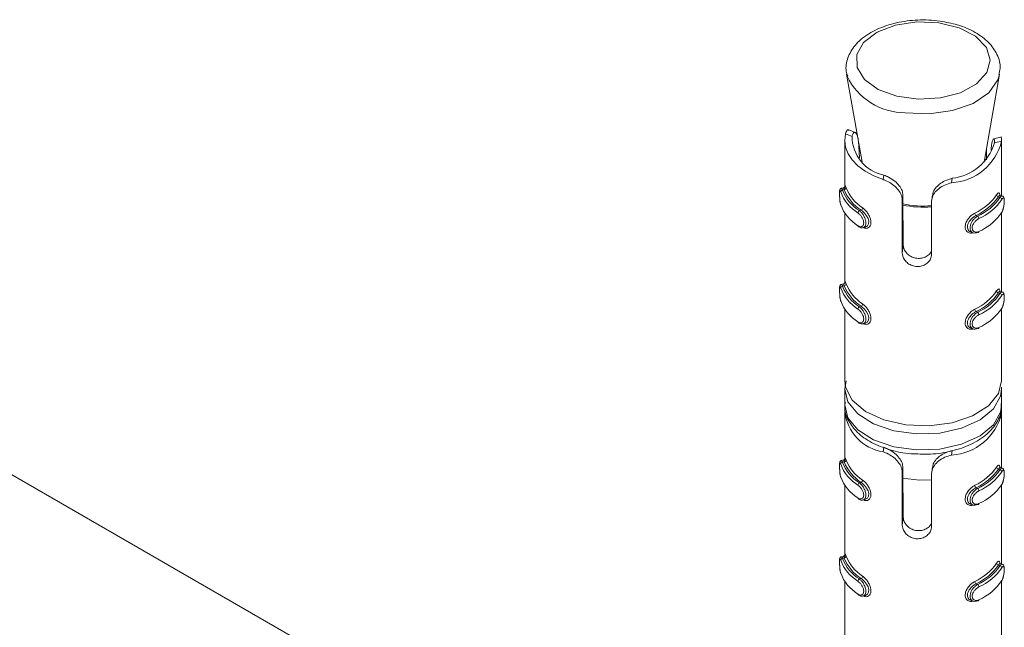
# Model space of a CAD drawing. Header units: millimetres. Extents: x -319 to 825, y -1612 to -168.
# Tile 11 of 41: x -28 to 22, y -1061 to -1030. Entities that reach past the tile are written whole.
import ezdxf

# ---------------------------------------------------------------- set-up
doc = ezdxf.new("R2010")
doc.units = ezdxf.units.MM

msp = doc.modelspace()

# ---------------------------------------------------------------- linework, layer by layer
at = {"color": 7, "linetype": 'Continuous', "lineweight": 15}
for p, q in [((13.942, -1077.348), (-64.462, -1032.086)), ((14.017, -1032.395), (14.806, -1036.878)), ((14.038, -1032.493), (14.017, -1032.395)), ((21.026, -1036.878), (21.814, -1032.395)), ((13.962, -1035.434), (14.292, -1035.566)), ((14.453, -1035.37), (14.131, -1035.242)), ((13.916, -1035.783), (13.916, -1038.147)), ((14.677, -1036.656), (14.616, -1035.81)), ((21.864, -1035.6), (21.514, -1035.696)), ((21.916, -1035.806), (21.552, -1035.905)), ((21.916, -1038.587), (21.916, -1035.787)), ((21.144, -1036.203), (21.144, -1036.757)), ((21.392, -1036.127), (21.38, -1036.282)), ((15.881, -1037.771), (15.914, -1037.54)), ((19.37, -1037.934), (19.402, -1037.703)), ((13.863, -1038.185), (13.745, -1038.217)), ((13.895, -1038.286), (13.81, -1038.309)), ((18.388, -1038.554), (18.353, -1038.802)), ((21.953, -1038.602), (21.843, -1038.559)), ((16.851, -1038.825), (16.886, -1038.574)), ((16.851, -1041.515), (16.851, -1038.825)), ((16.886, -1038.574), (16.906, -1041.125)), ((18.346, -1038.895), (18.346, -1041.585)), ((21.756, -1038.654), (21.833, -1038.684)), ((13.916, -1039.469), (13.916, -1043.046)), ((14.752, -1039.329), (14.667, -1039.352)), ((21.916, -1043.487), (21.916, -1039.456)), ((20.619, -1039.604), (20.696, -1039.634)), ((14.866, -1040.225), (14.985, -1040.192)), ((20.336, -1040.437), (20.446, -1040.481)), ((16.851, -1041.515), (16.906, -1041.125)), ((13.863, -1043.084), (13.745, -1043.116)), ((13.895, -1043.185), (13.81, -1043.208)), ((21.756, -1043.553), (21.833, -1043.583)), ((21.953, -1043.501), (21.843, -1043.458)), ((13.916, -1044.368), (13.916, -1048.031)), ((14.752, -1044.229), (14.667, -1044.252)), ((20.619, -1044.503), (20.696, -1044.534)), ((21.916, -1048.031), (21.916, -1044.355)), ((14.866, -1045.124), (14.985, -1045.091)), ((20.336, -1045.337), (20.446, -1045.38)), ((13.994, -1048.034), (13.93, -1048.452)), ((13.916, -1048.439), (13.916, -1049.256)), ((21.913, -1048.356), (21.916, -1048.439)), ((21.916, -1049.256), (21.916, -1048.439)), ((13.916, -1049.664), (13.916, -1052.028)), ((21.916, -1052.469), (21.916, -1049.668)), ((15.881, -1051.652), (15.914, -1051.421)), ((19.37, -1051.815), (19.402, -1051.584)), ((13.863, -1052.066), (13.745, -1052.098)), ((13.895, -1052.167), (13.81, -1052.19)), ((16.851, -1052.706), (16.886, -1052.455)), ((16.886, -1052.455), (16.906, -1055.006)), ((18.388, -1052.435), (18.353, -1052.683)), ((21.756, -1052.535), (21.833, -1052.565)), ((21.953, -1052.483), (21.843, -1052.44)), ((16.851, -1055.396), (16.851, -1052.706)), ((18.346, -1052.776), (18.346, -1055.466)), ((13.916, -1053.35), (13.916, -1056.927)), ((14.752, -1053.211), (14.667, -1053.234)), ((20.619, -1053.485), (20.696, -1053.515)), ((21.916, -1057.368), (21.916, -1053.337)), ((14.866, -1054.106), (14.985, -1054.073)), ((20.336, -1054.319), (20.446, -1054.362)), ((16.851, -1055.396), (16.906, -1055.006)), ((13.863, -1056.965), (13.745, -1056.998)), ((13.895, -1057.067), (13.81, -1057.09)), ((21.756, -1057.434), (21.833, -1057.465)), ((21.953, -1057.383), (21.843, -1057.339)), ((14.752, -1058.11), (14.667, -1058.133)), ((13.916, -1058.249), (13.916, -1061.912)), ((20.619, -1058.384), (20.696, -1058.415)), ((21.916, -1061.912), (21.916, -1058.237)), ((14.866, -1059.005), (14.985, -1058.973)), ((20.336, -1059.218), (20.446, -1059.261))]:
    msp.add_line(p, q, dxfattribs=at)
at = {"color": 7, "linetype": 'Continuous', "lineweight": 15, "flags": 128}
for points in [[(18.714, -1029.778), (17.589, -1029.733), (16.5, -1029.901), (15.565, -1030.263), (14.884, -1030.782), (14.532, -1031.4), (14.546, -1032.05), (14.926, -1032.663), (15.629, -1033.171), (16.581, -1033.52), (17.677, -1033.672), (18.799, -1033.61), (19.825, -1033.341), (20.644, -1032.894), (21.168, -1032.318), (21.339, -1031.675), (21.139, -1031.035), (20.59, -1030.466), (19.751, -1030.032), (18.714, -1029.778)], [(13.962, -1035.434), (13.916, -1035.776), (13.958, -1036.118), (14.088, -1036.452), (14.302, -1036.772), (14.595, -1037.07), (14.962, -1037.34), (15.394, -1037.575), (15.881, -1037.771)], [(21.847, -1038.565), (21.824, -1038.562), (21.78, -1038.613), (21.756, -1038.654), (21.756, -1038.654), (21.756, -1038.654)], [(14.984, -1040.192), (15.082, -1040.134), (15.138, -1040.029), (15.144, -1039.899), (15.108, -1039.761), (15.035, -1039.621), (14.931, -1039.485), (14.807, -1039.369), (14.752, -1039.329), (14.752, -1039.329), (14.752, -1039.329)], [(20.761, -1040.413), (20.76, -1040.428), (20.756, -1040.441), (20.75, -1040.451), (20.742, -1040.458), (20.732, -1040.461), (20.721, -1040.461), (20.709, -1040.458), (20.696, -1040.451)], [(21.847, -1043.464), (21.824, -1043.461), (21.78, -1043.513), (21.756, -1043.553), (21.756, -1043.553), (21.756, -1043.553)], [(14.984, -1045.091), (15.082, -1045.033), (15.138, -1044.928), (15.144, -1044.798), (15.108, -1044.66), (15.035, -1044.52), (14.931, -1044.384), (14.807, -1044.268), (14.752, -1044.229), (14.752, -1044.229), (14.752, -1044.229)], [(20.761, -1045.312), (20.76, -1045.327), (20.756, -1045.34), (20.75, -1045.35), (20.742, -1045.357), (20.732, -1045.361), (20.721, -1045.361), (20.709, -1045.357), (20.696, -1045.35)], [(13.916, -1048.031), (13.956, -1048.356), (14.302, -1049.02), (14.974, -1049.596), (15.912, -1050.029), (17.031, -1050.283), (18.229, -1050.333), (19.4, -1050.175), (20.436, -1049.824), (21.245, -1049.311), (21.753, -1048.682), (21.916, -1048.031)], [(21.847, -1052.446), (21.824, -1052.443), (21.78, -1052.495), (21.756, -1052.535), (21.756, -1052.535), (21.756, -1052.535)], [(16.869, -1052.995), (17.73, -1053.098), (18.346, -1053.084)], [(14.984, -1054.073), (15.082, -1054.015), (15.138, -1053.91), (15.144, -1053.78), (15.108, -1053.642), (15.035, -1053.502), (14.931, -1053.366), (14.807, -1053.25), (14.752, -1053.211), (14.752, -1053.211), (14.752, -1053.211)], [(20.761, -1054.294), (20.76, -1054.309), (20.756, -1054.322), (20.75, -1054.332), (20.742, -1054.339), (20.732, -1054.343), (20.721, -1054.343), (20.709, -1054.339), (20.696, -1054.332)], [(21.847, -1057.346), (21.824, -1057.342), (21.78, -1057.394), (21.756, -1057.434), (21.756, -1057.434), (21.756, -1057.434)], [(14.984, -1058.972), (15.082, -1058.915), (15.138, -1058.809), (15.144, -1058.679), (15.108, -1058.542), (15.035, -1058.401), (14.931, -1058.265), (14.807, -1058.149), (14.752, -1058.11), (14.752, -1058.11), (14.752, -1058.11)], [(20.761, -1059.193), (20.76, -1059.209), (20.756, -1059.221), (20.75, -1059.231), (20.742, -1059.238), (20.732, -1059.242), (20.721, -1059.242), (20.709, -1059.238), (20.696, -1059.231)]]:
    msp.add_lwpolyline(points, dxfattribs=at)
at = {"color": 8, "linetype": 'Continuous', "lineweight": 15, "flags": 128}
for points in [[(21.809, -1032.42), (21.726, -1032.693), (21.258, -1033.347), (20.462, -1033.886), (19.417, -1034.256), (18.225, -1034.421), (17.002, -1034.366)], [(13.746, -1038.223), (13.762, -1038.223), (13.797, -1038.279), (13.81, -1038.309), (13.81, -1038.309), (13.81, -1038.309)], [(13.746, -1043.122), (13.762, -1043.122), (13.797, -1043.178), (13.81, -1043.208), (13.81, -1043.208), (13.81, -1043.208)], [(21.916, -1048.439), (21.864, -1048.808), (21.501, -1049.464), (20.818, -1050.028), (19.878, -1050.451), (18.764, -1050.696), (17.574, -1050.74), (16.414, -1050.579), (15.388, -1050.229), (14.587, -1049.719), (14.081, -1049.096), (13.916, -1048.449)], [(13.916, -1049.256), (14.081, -1049.913), (14.587, -1050.536), (15.388, -1051.045), (16.414, -1051.396), (17.574, -1051.556), (18.764, -1051.512), (19.878, -1051.268), (20.818, -1050.845), (21.501, -1050.28), (21.864, -1049.625), (21.916, -1049.256)], [(13.746, -1052.104), (13.762, -1052.104), (13.797, -1052.16), (13.81, -1052.19), (13.81, -1052.19), (13.81, -1052.19)], [(13.746, -1057.004), (13.762, -1057.004), (13.797, -1057.06), (13.81, -1057.09), (13.81, -1057.09), (13.81, -1057.09)]]:
    msp.add_lwpolyline(points, dxfattribs=at)
at = {"color": 8, "linetype": 'Continuous', "lineweight": 15}
for centre, radius, start, end in [((17.003, -1031.084), 3.282, 205.4322, 269.9983), ((17.916, -1034.099), 5.078, 258.2012, 274.8593), ((17.916, -1034.034), 5.088, 258.2479, 274.8484)]:
    msp.add_arc(centre, radius, start, end, dxfattribs=at)
at = {"color": 7, "linetype": 'Continuous', "lineweight": 15}
for centre, radius, start, end in [((16.301, -1035.569), 2.009, 179.9181, 258.8846), ((19.202, -1035.147), 2.792, 273.4425, 346.3432), ((19.115, -1035.174), 2.545, 276.4827, 343.3027), ((13.815, -1038.413), 0.104, 92.5362, 173.7507), ((15.722, -1037.646), 2.147, 200.5908, 238.2113), ((15.77, -1037.573), 2.093, 200.5893, 238.2133), ((13.889, -1038.182), 0.104, 273.1802, 353.7352), ((15.94, -1037.479), 2.199, 201.5259, 237.2766), ((15.989, -1037.406), 2.146, 201.5259, 237.2767), ((19.366, -1036.932), 2.809, 294.9897, 324.7973), ((21.777, -1038.54), 0.115, 185.5878, 259.5845), ((15.722, -1038.299), 2.147, 200.5908, 238.2113), ((19.403, -1036.993), 2.88, 294.99, 324.7958), ((19.573, -1037.136), 2.739, 294.2026, 325.5833), ((19.609, -1037.198), 2.809, 294.2035, 325.5828), ((21.813, -1038.797), 0.114, 5.6106, 80.2524), ((14.734, -1039.479), 0.144, 117.7979, 176.7737), ((14.687, -1039.203), 0.142, 297.1285, 356.6728), ((20.716, -1039.473), 0.163, 182.1238, 233.4672), ((19.609, -1037.851), 2.809, 294.2035, 325.5828), ((20.596, -1039.766), 0.165, 2.0445, 52.6856), ((14.642, -1040.129), 0.0516, 175.369, 235.5993), ((13.815, -1043.312), 0.104, 92.5771, 173.74), ((15.722, -1042.546), 2.147, 200.5908, 238.2113), ((15.77, -1042.472), 2.093, 200.5893, 238.2133), ((13.889, -1043.081), 0.104, 273.1631, 353.7523), ((15.94, -1042.378), 2.199, 201.5259, 237.2766), ((15.989, -1042.305), 2.146, 201.5259, 237.2767), ((19.366, -1041.831), 2.809, 294.9897, 324.7973), ((19.403, -1041.893), 2.88, 294.99, 324.7958), ((19.573, -1042.036), 2.739, 294.2026, 325.5833), ((21.777, -1043.44), 0.115, 185.5717, 259.6006), ((21.813, -1043.696), 0.114, 5.6219, 80.2136), ((15.722, -1043.199), 2.147, 200.5908, 238.2113), ((19.609, -1042.097), 2.809, 294.2035, 325.5828), ((14.734, -1044.379), 0.144, 117.8311, 176.7618), ((14.687, -1044.102), 0.142, 297.1148, 356.6865), ((20.716, -1044.372), 0.163, 182.1116, 233.4794), ((20.596, -1044.665), 0.165, 2.056, 52.6559), ((19.609, -1042.75), 2.809, 294.2035, 325.5828), ((14.642, -1045.028), 0.0518, 175.4156, 235.5065), ((16.246, -1049.339), 2.342, 186.1739, 261.0328), ((19.202, -1049.028), 2.792, 273.4425, 346.3432), ((13.889, -1052.063), 0.104, 273.1224, 353.763), ((15.989, -1051.287), 2.146, 201.5259, 237.2767), ((13.815, -1052.294), 0.104, 92.5943, 173.7228), ((15.722, -1051.527), 2.147, 200.5908, 238.2113), ((15.77, -1051.454), 2.093, 200.5893, 238.2133), ((15.94, -1051.36), 2.199, 201.5259, 237.2766), ((19.366, -1050.813), 2.809, 294.9897, 324.7973), ((19.403, -1050.875), 2.88, 294.99, 324.7958), ((19.573, -1051.017), 2.739, 294.2026, 325.5833), ((21.776, -1052.422), 0.115, 185.5604, 259.6391), ((21.813, -1052.678), 0.114, 5.638, 80.1975), ((15.722, -1052.181), 2.147, 200.5908, 238.2113), ((14.687, -1053.084), 0.142, 297.0813, 356.6984), ((19.609, -1051.079), 2.809, 294.2035, 325.5828), ((14.734, -1053.361), 0.144, 117.8447, 176.7483), ((20.716, -1053.354), 0.163, 182.1, 233.5094), ((20.596, -1053.647), 0.165, 2.0681, 52.6438), ((19.609, -1051.732), 2.809, 294.2035, 325.5828), ((14.642, -1054.01), 0.0516, 175.369, 235.5993), ((13.815, -1057.193), 0.104, 92.5362, 173.7507), ((15.77, -1056.354), 2.093, 200.5893, 238.2133), ((13.889, -1056.962), 0.104, 273.1802, 353.7352), ((15.94, -1056.26), 2.199, 201.5259, 237.2766), ((15.989, -1056.186), 2.146, 201.5259, 237.2767), ((15.722, -1056.427), 2.147, 200.5908, 238.2113), ((19.366, -1055.713), 2.809, 294.9897, 324.7973), ((19.403, -1055.774), 2.88, 294.99, 324.7958), ((19.573, -1055.917), 2.739, 294.2026, 325.5833), ((19.609, -1055.978), 2.809, 294.2035, 325.5828), ((21.777, -1057.321), 0.115, 185.5878, 259.5845), ((21.813, -1057.577), 0.114, 5.6106, 80.2524), ((15.722, -1057.08), 2.147, 200.5908, 238.2113), ((14.734, -1058.26), 0.144, 117.7979, 176.7737), ((14.687, -1057.983), 0.142, 297.1285, 356.6728), ((20.716, -1058.253), 0.163, 182.1238, 233.4672), ((20.596, -1058.546), 0.165, 2.0445, 52.6856), ((19.609, -1056.631), 2.809, 294.2035, 325.5828), ((14.642, -1058.909), 0.0516, 175.369, 235.5993)]:
    msp.add_arc(centre, radius, start, end, dxfattribs=at)
for points, knots in [([(18.782, -1029.691), (18.59, -1029.67), (18.033, -1029.609), (17.082, -1029.655), (16.02, -1029.892), (15.1, -1030.315), (14.424, -1030.882), (14.051, -1031.545), (13.936, -1032.116), (14.046, -1032.42), (14.077, -1032.505)], [0, 0, 0, 0, 0.0790043, 0.2286249, 0.3791855, 0.5312449, 0.6857436, 0.819746, 0.9493108, 1, 1, 1, 1]), ([(21.774, -1032.421), (21.802, -1032.315), (21.893, -1031.974), (21.718, -1031.38), (21.281, -1030.753), (20.586, -1030.237), (19.73, -1029.865), (19.079, -1029.746), (18.782, -1029.691)], [0, 0, 0, 0, 0.0817345, 0.2647189, 0.4448952, 0.6341473, 0.8329707, 1, 1, 1, 1]), ([(13.962, -1035.434), (13.973, -1035.398), (14.007, -1035.293), (14.07, -1035.215), (14.114, -1035.247), (14.125, -1035.255)], [0, 0, 0, 0, 0.27725, 0.811255, 1, 1, 1, 1]), ([(14.616, -1035.81), (14.606, -1035.724), (14.584, -1035.553), (14.506, -1035.397), (14.417, -1035.345), (14.336, -1035.4), (14.307, -1035.51), (14.292, -1035.566)], [0, 0, 0, 0, 0.2013295, 0.4028695, 0.6017062, 0.7992828, 1, 1, 1, 1]), ([(21.552, -1035.905), (21.555, -1035.844), (21.561, -1035.72), (21.517, -1035.675), (21.461, -1035.751), (21.415, -1035.913), (21.399, -1036.062), (21.392, -1036.127)], [0, 0, 0, 0, 0.2225819, 0.4461827, 0.6507699, 0.8481652, 1, 1, 1, 1]), ([(21.867, -1035.609), (21.871, -1035.605), (21.888, -1035.585), (21.912, -1035.65), (21.914, -1035.756), (21.916, -1035.806)], [0, 0, 0, 0, 0.110777, 0.582844, 1, 1, 1, 1]), ([(15.914, -1037.54), (15.993, -1037.573), (16.18, -1037.651), (16.468, -1037.837), (16.709, -1038.078), (16.858, -1038.331), (16.877, -1038.494), (16.886, -1038.574)], [0, 0, 0, 0, 0.173194, 0.407719, 0.615908, 0.813565, 1, 1, 1, 1]), ([(16.851, -1038.825), (16.846, -1038.76), (16.833, -1038.603), (16.711, -1038.355), (16.495, -1038.111), (16.219, -1037.914), (16.006, -1037.814), (15.894, -1037.776), (15.881, -1037.771)], [0, 0, 0, 0, 0.147077, 0.351353, 0.555294, 0.760026, 0.971378, 1, 1, 1, 1]), ([(19.37, -1037.934), (19.254, -1037.967), (19.023, -1038.032), (18.706, -1038.22), (18.476, -1038.457), (18.362, -1038.692), (18.35, -1038.839), (18.346, -1038.895)], [0, 0, 0, 0, 0.2271061, 0.4548956, 0.6672438, 0.8721319, 1, 1, 1, 1]), ([(18.399, -1038.556), (18.407, -1038.5), (18.425, -1038.36), (18.575, -1038.148), (18.811, -1037.948), (19.102, -1037.793), (19.302, -1037.733), (19.402, -1037.703)], [0, 0, 0, 0, 0.1412714, 0.3579629, 0.5717635, 0.7841935, 1, 1, 1, 1]), ([(13.745, -1038.218), (13.743, -1038.218), (13.729, -1038.22), (13.707, -1038.235), (13.685, -1038.258), (13.673, -1038.283), (13.664, -1038.309), (13.658, -1038.354), (13.655, -1038.436), (13.656, -1038.573), (13.662, -1038.725), (13.675, -1038.882), (13.693, -1039.003), (13.71, -1039.054), (13.716, -1039.07)], [0, 0, 0, 0, 0.005811, 0.043102, 0.075158, 0.10657, 0.142635, 0.213747, 0.36681, 0.496292, 0.631086, 0.772665, 0.930106, 1, 1, 1, 1]), ([(13.712, -1038.401), (13.709, -1038.393), (13.697, -1038.358), (13.681, -1038.321), (13.667, -1038.317), (13.659, -1038.354), (13.656, -1038.43), (13.656, -1038.54), (13.66, -1038.678), (13.67, -1038.823), (13.686, -1038.958), (13.703, -1039.023), (13.712, -1039.055)], [0, 0, 0, 0, 0.0372915, 0.1498244, 0.2562955, 0.3564363, 0.4534549, 0.5531937, 0.6599925, 0.7724065, 0.8859127, 1, 1, 1, 1]), ([(13.922, -1038.171), (13.923, -1038.155), (13.924, -1038.13), (13.927, -1038.124), (13.922, -1038.139), (13.906, -1038.161), (13.884, -1038.179), (13.867, -1038.182), (13.863, -1038.183)], [0, 0, 0, 0, 0.349344, 0.575825, 0.714511, 0.825481, 0.9532, 1, 1, 1, 1]), ([(13.895, -1038.286), (13.895, -1038.286), (13.877, -1038.256), (13.878, -1038.207), (13.864, -1038.173), (13.864, -1038.185), (13.864, -1038.185)], [0, 0, 0, 0, 0.000191, 0.470422, 0.993552, 1, 1, 1, 1]), ([(13.92, -1038.276), (13.92, -1038.262), (13.92, -1038.192), (13.923, -1038.115), (13.935, -1038.07), (13.957, -1038.096), (13.981, -1038.162), (13.993, -1038.193)], [0, 0, 0, 0, 0.058518, 0.29772, 0.543513, 0.784252, 1, 1, 1, 1]), ([(21.662, -1038.552), (21.673, -1038.536), (21.708, -1038.485), (21.757, -1038.441), (21.798, -1038.453), (21.819, -1038.498), (21.824, -1038.55), (21.824, -1038.562)], [0, 0, 0, 0, 0.126792, 0.407882, 0.674991, 0.926974, 1, 1, 1, 1]), ([(21.918, -1039.464), (21.928, -1039.449), (21.962, -1039.399), (22.003, -1039.268), (22.037, -1039.1), (22.053, -1038.937), (22.054, -1038.792), (22.041, -1038.703), (22.008, -1038.633), (21.969, -1038.613), (21.953, -1038.604)], [0, 0, 0, 0, 0.070083, 0.244458, 0.398428, 0.539888, 0.689507, 0.850094, 0.937987, 1, 1, 1, 1]), ([(21.927, -1039.439), (21.932, -1039.429), (21.954, -1039.392), (21.987, -1039.307), (22.02, -1039.179), (22.041, -1039.047), (22.051, -1038.922), (22.051, -1038.813), (22.038, -1038.735), (22.013, -1038.703), (21.975, -1038.716), (21.943, -1038.762), (21.927, -1038.785)], [0, 0, 0, 0, 0.037282, 0.149828, 0.256278, 0.356411, 0.453431, 0.553213, 0.660005, 0.772424, 0.885911, 1, 1, 1, 1]), ([(14.591, -1040.125), (14.601, -1040.131), (14.643, -1040.158), (14.716, -1040.179), (14.798, -1040.165), (14.857, -1040.113), (14.888, -1040.03), (14.887, -1039.92), (14.849, -1039.791), (14.779, -1039.663), (14.688, -1039.548), (14.623, -1039.497), (14.591, -1039.471)], [0, 0, 0, 0, 0.037294, 0.149844, 0.256274, 0.356408, 0.453426, 0.553207, 0.660004, 0.772409, 0.885897, 1, 1, 1, 1]), ([(20.619, -1039.604), (20.619, -1039.604), (20.581, -1039.626), (20.482, -1039.677), (20.35, -1039.795), (20.237, -1039.939), (20.172, -1040.092), (20.164, -1040.233), (20.209, -1040.344), (20.271, -1040.413), (20.324, -1040.427), (20.339, -1040.432)], [0, 0, 0, 0, 0.000048, 0.131362, 0.277458, 0.424926, 0.566198, 0.696488, 0.82104, 0.949269, 1, 1, 1, 1]), ([(20.696, -1040.451), (20.696, -1040.451), (20.654, -1040.475), (20.564, -1040.504), (20.445, -1040.492), (20.353, -1040.424), (20.304, -1040.313), (20.303, -1040.177), (20.343, -1040.033), (20.42, -1039.89), (20.527, -1039.758), (20.624, -1039.676), (20.682, -1039.642), (20.696, -1039.634), (20.696, -1039.634)], [0, 0, 0, 0, 0.000038, 0.112216, 0.224487, 0.337108, 0.445581, 0.547549, 0.646171, 0.746797, 0.852428, 0.963249, 0.999962, 1, 1, 1, 1]), ([(20.761, -1039.76), (20.749, -1039.766), (20.699, -1039.792), (20.614, -1039.857), (20.52, -1039.96), (20.453, -1040.074), (20.416, -1040.189), (20.418, -1040.298), (20.461, -1040.388), (20.542, -1040.443), (20.647, -1040.456), (20.723, -1040.427), (20.761, -1040.413)], [0, 0, 0, 0, 0.037286, 0.149824, 0.256302, 0.356439, 0.453461, 0.553201, 0.659997, 0.772413, 0.885913, 1, 1, 1, 1]), ([(14.616, -1040.167), (14.635, -1040.181), (14.689, -1040.221), (14.782, -1040.244), (14.843, -1040.225), (14.862, -1040.219)], [0, 0, 0, 0, 0.257213, 0.758577, 1, 1, 1, 1]), ([(18.346, -1041.585), (18.343, -1041.628), (18.334, -1041.74), (18.248, -1041.914), (18.082, -1042.078), (17.859, -1042.185), (17.607, -1042.217), (17.357, -1042.17), (17.134, -1042.052), (16.963, -1041.878), (16.866, -1041.688), (16.856, -1041.566), (16.851, -1041.515)], [0, 0, 0, 0, 0.067525, 0.17285, 0.279383, 0.38732, 0.494684, 0.600404, 0.705952, 0.813041, 0.921035, 1, 1, 1, 1]), ([(16.906, -1041.125), (16.914, -1041.19), (16.93, -1041.321), (17.054, -1041.513), (17.237, -1041.672), (17.469, -1041.775), (17.723, -1041.803), (17.971, -1041.755), (18.177, -1041.636), (18.31, -1041.507), (18.339, -1041.42), (18.346, -1041.398)], [0, 0, 0, 0, 0.118324, 0.236702, 0.356126, 0.477394, 0.598173, 0.71772, 0.837793, 0.959125, 1, 1, 1, 1]), ([(13.922, -1043.07), (13.923, -1043.055), (13.924, -1043.029), (13.927, -1043.023), (13.922, -1043.038), (13.906, -1043.061), (13.884, -1043.079), (13.867, -1043.081), (13.863, -1043.082)], [0, 0, 0, 0, 0.349384, 0.575783, 0.714485, 0.825468, 0.953194, 1, 1, 1, 1]), ([(13.895, -1043.185), (13.895, -1043.185), (13.877, -1043.155), (13.878, -1043.105), (13.864, -1043.074), (13.864, -1043.084), (13.864, -1043.084)], [0, 0, 0, 0, 0.000191, 0.470493, 0.993672, 1, 1, 1, 1]), ([(13.924, -1043.03), (13.924, -1043.029), (13.926, -1042.988), (13.935, -1042.975), (13.957, -1042.994), (13.981, -1043.061), (13.993, -1043.092)], [0, 0, 0, 0, 0.017877, 0.361659, 0.698302, 1, 1, 1, 1]), ([(13.745, -1043.117), (13.743, -1043.117), (13.729, -1043.119), (13.707, -1043.135), (13.685, -1043.158), (13.673, -1043.182), (13.665, -1043.209), (13.658, -1043.253), (13.655, -1043.335), (13.656, -1043.473), (13.662, -1043.625), (13.675, -1043.782), (13.693, -1043.903), (13.71, -1043.953), (13.716, -1043.969)], [0, 0, 0, 0, 0.005828, 0.043085, 0.075141, 0.106552, 0.142666, 0.213728, 0.366787, 0.49632, 0.631063, 0.772675, 0.930112, 1, 1, 1, 1]), ([(13.712, -1043.301), (13.709, -1043.292), (13.697, -1043.257), (13.681, -1043.22), (13.667, -1043.216), (13.659, -1043.254), (13.656, -1043.329), (13.656, -1043.44), (13.66, -1043.577), (13.67, -1043.722), (13.686, -1043.858), (13.703, -1043.922), (13.712, -1043.954)], [0, 0, 0, 0, 0.037288, 0.149832, 0.256276, 0.356416, 0.453433, 0.553216, 0.659971, 0.772417, 0.885922, 1, 1, 1, 1]), ([(21.662, -1043.451), (21.673, -1043.435), (21.708, -1043.384), (21.757, -1043.34), (21.798, -1043.353), (21.819, -1043.397), (21.824, -1043.45), (21.824, -1043.461)], [0, 0, 0, 0, 0.126792, 0.407882, 0.674991, 0.926974, 1, 1, 1, 1]), ([(21.918, -1044.363), (21.928, -1044.349), (21.962, -1044.299), (22.003, -1044.167), (22.037, -1043.999), (22.053, -1043.836), (22.054, -1043.691), (22.041, -1043.602), (22.008, -1043.533), (21.969, -1043.512), (21.953, -1043.503)], [0, 0, 0, 0, 0.070087, 0.244464, 0.398436, 0.539898, 0.689518, 0.850055, 0.937948, 1, 1, 1, 1]), ([(21.927, -1044.338), (21.932, -1044.329), (21.954, -1044.292), (21.987, -1044.206), (22.02, -1044.078), (22.041, -1043.946), (22.051, -1043.821), (22.051, -1043.712), (22.038, -1043.634), (22.013, -1043.602), (21.975, -1043.615), (21.943, -1043.661), (21.927, -1043.685)], [0, 0, 0, 0, 0.037283, 0.14983, 0.256282, 0.356417, 0.453438, 0.553222, 0.659973, 0.772428, 0.885916, 1, 1, 1, 1]), ([(14.591, -1045.024), (14.601, -1045.03), (14.643, -1045.057), (14.716, -1045.079), (14.798, -1045.064), (14.857, -1045.012), (14.888, -1044.929), (14.887, -1044.819), (14.849, -1044.691), (14.779, -1044.562), (14.688, -1044.447), (14.623, -1044.396), (14.591, -1044.371)], [0, 0, 0, 0, 0.037294, 0.149847, 0.256278, 0.356414, 0.453434, 0.553216, 0.659972, 0.772412, 0.885903, 1, 1, 1, 1]), ([(20.619, -1044.503), (20.619, -1044.503), (20.581, -1044.525), (20.482, -1044.576), (20.35, -1044.694), (20.237, -1044.839), (20.172, -1044.992), (20.164, -1045.132), (20.209, -1045.243), (20.271, -1045.312), (20.324, -1045.327), (20.339, -1045.331)], [0, 0, 0, 0, 0.000048, 0.131373, 0.277472, 0.424911, 0.566187, 0.69648, 0.821035, 0.949267, 1, 1, 1, 1]), ([(20.696, -1045.35), (20.696, -1045.35), (20.654, -1045.374), (20.564, -1045.403), (20.445, -1045.391), (20.353, -1045.323), (20.304, -1045.212), (20.303, -1045.076), (20.343, -1044.932), (20.42, -1044.789), (20.527, -1044.657), (20.624, -1044.575), (20.682, -1044.541), (20.696, -1044.534), (20.696, -1044.534)], [0, 0, 0, 0, 0.000038, 0.112216, 0.224487, 0.337108, 0.445581, 0.547549, 0.646171, 0.746797, 0.852428, 0.963249, 0.999962, 1, 1, 1, 1]), ([(14.616, -1045.066), (14.635, -1045.08), (14.689, -1045.12), (14.782, -1045.143), (14.843, -1045.124), (14.862, -1045.118)], [0, 0, 0, 0, 0.2572117, 0.7585764, 1, 1, 1, 1]), ([(20.761, -1044.659), (20.749, -1044.666), (20.699, -1044.692), (20.614, -1044.756), (20.52, -1044.86), (20.453, -1044.973), (20.416, -1045.088), (20.418, -1045.197), (20.461, -1045.287), (20.542, -1045.342), (20.647, -1045.356), (20.723, -1045.327), (20.761, -1045.312)], [0, 0, 0, 0, 0.037283, 0.149831, 0.256282, 0.356418, 0.453439, 0.553223, 0.659975, 0.772424, 0.885922, 1, 1, 1, 1]), ([(13.951, -1049.135), (13.937, -1049.206), (13.876, -1049.515), (14.079, -1050.068), (14.541, -1050.689), (15.265, -1051.205), (16.204, -1051.564), (16.949, -1051.746), (17.351, -1051.748), (17.377, -1051.748)], [0, 0, 0, 0, 0.052729, 0.231138, 0.4082, 0.594825, 0.789944, 0.986328, 1, 1, 1, 1]), ([(17.377, -1051.748), (17.726, -1051.763), (18.452, -1051.795), (19.531, -1051.602), (20.51, -1051.235), (21.274, -1050.712), (21.741, -1050.081), (21.95, -1049.55), (21.896, -1049.262), (21.885, -1049.202)], [0, 0, 0, 0, 0.155606, 0.323312, 0.492268, 0.663638, 0.816723, 0.962319, 1, 1, 1, 1]), ([(21.88, -1049.488), (21.891, -1049.501), (21.913, -1049.528), (21.915, -1049.634), (21.916, -1049.687)], [0, 0, 0, 0, 0.502547, 1, 1, 1, 1]), ([(15.914, -1051.421), (15.993, -1051.454), (16.18, -1051.532), (16.468, -1051.718), (16.709, -1051.959), (16.858, -1052.212), (16.877, -1052.375), (16.886, -1052.455)], [0, 0, 0, 0, 0.173203, 0.407733, 0.615901, 0.813597, 1, 1, 1, 1]), ([(18.399, -1052.437), (18.407, -1052.382), (18.425, -1052.241), (18.575, -1052.029), (18.811, -1051.829), (19.102, -1051.674), (19.302, -1051.614), (19.402, -1051.584)], [0, 0, 0, 0, 0.141271, 0.357961, 0.57176, 0.784189, 1, 1, 1, 1]), ([(13.745, -1052.099), (13.743, -1052.099), (13.729, -1052.101), (13.707, -1052.116), (13.685, -1052.14), (13.673, -1052.164), (13.664, -1052.191), (13.658, -1052.235), (13.655, -1052.317), (13.656, -1052.455), (13.662, -1052.606), (13.675, -1052.764), (13.693, -1052.885), (13.71, -1052.935), (13.716, -1052.951)], [0, 0, 0, 0, 0.005828, 0.043085, 0.07514, 0.106601, 0.142665, 0.213775, 0.366781, 0.496312, 0.631102, 0.772677, 0.930113, 1, 1, 1, 1]), ([(13.922, -1052.052), (13.923, -1052.037), (13.924, -1052.011), (13.927, -1052.005), (13.922, -1052.02), (13.906, -1052.043), (13.884, -1052.061), (13.867, -1052.063), (13.863, -1052.064)], [0, 0, 0, 0, 0.349248, 0.575763, 0.714469, 0.825455, 0.953193, 1, 1, 1, 1]), ([(13.895, -1052.167), (13.895, -1052.167), (13.877, -1052.137), (13.878, -1052.087), (13.864, -1052.056), (13.864, -1052.066), (13.864, -1052.066)], [0, 0, 0, 0, 0.000191, 0.470493, 0.993672, 1, 1, 1, 1]), ([(13.92, -1052.157), (13.92, -1052.144), (13.92, -1052.073), (13.923, -1051.996), (13.935, -1051.951), (13.957, -1051.977), (13.981, -1052.043), (13.993, -1052.074)], [0, 0, 0, 0, 0.058452, 0.297661, 0.543511, 0.784256, 1, 1, 1, 1]), ([(16.851, -1052.706), (16.846, -1052.641), (16.833, -1052.484), (16.711, -1052.236), (16.495, -1051.992), (16.219, -1051.795), (16.006, -1051.696), (15.894, -1051.657), (15.881, -1051.652)], [0, 0, 0, 0, 0.147077, 0.351355, 0.555297, 0.76003, 0.971377, 1, 1, 1, 1]), ([(19.37, -1051.815), (19.254, -1051.848), (19.023, -1051.913), (18.706, -1052.101), (18.476, -1052.338), (18.362, -1052.573), (18.35, -1052.72), (18.346, -1052.776)], [0, 0, 0, 0, 0.227118, 0.454914, 0.667269, 0.872128, 1, 1, 1, 1]), ([(13.712, -1052.283), (13.709, -1052.274), (13.697, -1052.239), (13.681, -1052.202), (13.667, -1052.198), (13.659, -1052.236), (13.656, -1052.311), (13.656, -1052.422), (13.66, -1052.559), (13.67, -1052.704), (13.686, -1052.84), (13.703, -1052.904), (13.712, -1052.936)], [0, 0, 0, 0, 0.037288, 0.14983, 0.256272, 0.35641, 0.453425, 0.553207, 0.660003, 0.772413, 0.885916, 1, 1, 1, 1]), ([(21.662, -1052.433), (21.673, -1052.417), (21.708, -1052.366), (21.757, -1052.322), (21.798, -1052.335), (21.819, -1052.379), (21.824, -1052.432), (21.824, -1052.443)], [0, 0, 0, 0, 0.126792, 0.407882, 0.674991, 0.926974, 1, 1, 1, 1]), ([(21.918, -1053.345), (21.928, -1053.33), (21.962, -1053.281), (22.003, -1053.149), (22.037, -1052.981), (22.053, -1052.818), (22.054, -1052.673), (22.041, -1052.584), (22.008, -1052.515), (21.969, -1052.494), (21.953, -1052.485)], [0, 0, 0, 0, 0.070089, 0.244472, 0.398449, 0.539867, 0.689546, 0.850088, 0.937985, 1, 1, 1, 1]), ([(21.927, -1053.32), (21.932, -1053.311), (21.954, -1053.274), (21.987, -1053.188), (22.02, -1053.06), (22.041, -1052.928), (22.051, -1052.803), (22.051, -1052.694), (22.038, -1052.616), (22.013, -1052.584), (21.975, -1052.597), (21.943, -1052.643), (21.927, -1052.667)], [0, 0, 0, 0, 0.037283, 0.149829, 0.25628, 0.356451, 0.453472, 0.553209, 0.660001, 0.772422, 0.885909, 1, 1, 1, 1]), ([(14.591, -1054.006), (14.601, -1054.012), (14.643, -1054.039), (14.716, -1054.061), (14.798, -1054.046), (14.857, -1053.994), (14.888, -1053.911), (14.887, -1053.801), (14.849, -1053.673), (14.779, -1053.544), (14.688, -1053.429), (14.623, -1053.378), (14.591, -1053.353)], [0, 0, 0, 0, 0.037294, 0.149846, 0.256277, 0.356448, 0.453467, 0.553202, 0.660001, 0.772406, 0.885896, 1, 1, 1, 1]), ([(20.619, -1053.485), (20.619, -1053.485), (20.581, -1053.507), (20.482, -1053.558), (20.35, -1053.676), (20.237, -1053.821), (20.172, -1053.974), (20.164, -1054.114), (20.209, -1054.225), (20.271, -1054.294), (20.324, -1054.309), (20.339, -1054.313)], [0, 0, 0, 0, 0.000048, 0.131373, 0.277472, 0.424945, 0.566177, 0.696518, 0.821073, 0.949267, 1, 1, 1, 1]), ([(20.696, -1054.332), (20.696, -1054.332), (20.654, -1054.356), (20.564, -1054.385), (20.445, -1054.373), (20.353, -1054.305), (20.304, -1054.194), (20.303, -1054.058), (20.343, -1053.914), (20.42, -1053.771), (20.527, -1053.639), (20.624, -1053.557), (20.682, -1053.523), (20.696, -1053.515), (20.696, -1053.515)], [0, 0, 0, 0, 0.000038, 0.11221, 0.2245, 0.337093, 0.445603, 0.547533, 0.646156, 0.746782, 0.852435, 0.963246, 0.999962, 1, 1, 1, 1]), ([(14.616, -1054.048), (14.635, -1054.062), (14.689, -1054.102), (14.782, -1054.125), (14.843, -1054.106), (14.862, -1054.1)], [0, 0, 0, 0, 0.257203, 0.758586, 1, 1, 1, 1]), ([(20.761, -1053.641), (20.749, -1053.647), (20.699, -1053.673), (20.614, -1053.738), (20.52, -1053.842), (20.453, -1053.955), (20.416, -1054.07), (20.418, -1054.179), (20.461, -1054.269), (20.542, -1054.324), (20.647, -1054.338), (20.723, -1054.309), (20.761, -1054.294)], [0, 0, 0, 0, 0.037283, 0.149829, 0.256278, 0.356412, 0.453431, 0.553214, 0.660007, 0.77242, 0.885917, 1, 1, 1, 1]), ([(16.906, -1055.006), (16.914, -1055.071), (16.931, -1055.202), (17.054, -1055.395), (17.237, -1055.553), (17.469, -1055.656), (17.723, -1055.685), (17.971, -1055.636), (18.177, -1055.517), (18.304, -1055.396), (18.332, -1055.318), (18.337, -1055.304)], [0, 0, 0, 0, 0.120219, 0.240519, 0.361855, 0.485055, 0.607769, 0.729231, 0.851228, 0.974503, 1, 1, 1, 1]), ([(18.346, -1055.466), (18.343, -1055.51), (18.334, -1055.621), (18.248, -1055.795), (18.082, -1055.959), (17.859, -1056.066), (17.607, -1056.098), (17.357, -1056.051), (17.134, -1055.933), (16.963, -1055.759), (16.866, -1055.569), (16.856, -1055.448), (16.851, -1055.396)], [0, 0, 0, 0, 0.067548, 0.172848, 0.279378, 0.387326, 0.494683, 0.600397, 0.705954, 0.813022, 0.921036, 1, 1, 1, 1]), ([(13.745, -1056.998), (13.743, -1056.999), (13.729, -1057), (13.707, -1057.016), (13.685, -1057.039), (13.673, -1057.063), (13.664, -1057.09), (13.658, -1057.134), (13.655, -1057.216), (13.656, -1057.354), (13.662, -1057.506), (13.675, -1057.663), (13.693, -1057.784), (13.71, -1057.835), (13.716, -1057.85)], [0, 0, 0, 0, 0.005811, 0.043102, 0.075158, 0.10657, 0.142636, 0.213748, 0.366812, 0.496294, 0.631089, 0.772669, 0.93011, 1, 1, 1, 1]), ([(13.712, -1057.182), (13.709, -1057.173), (13.697, -1057.138), (13.681, -1057.101), (13.667, -1057.097), (13.659, -1057.135), (13.656, -1057.21), (13.656, -1057.321), (13.66, -1057.458), (13.67, -1057.603), (13.686, -1057.739), (13.703, -1057.803), (13.712, -1057.835)], [0, 0, 0, 0, 0.0372886, 0.1498326, 0.2563027, 0.3564425, 0.4534602, 0.553198, 0.6599957, 0.7724087, 0.8859138, 1, 1, 1, 1]), ([(13.922, -1056.951), (13.923, -1056.936), (13.924, -1056.91), (13.927, -1056.904), (13.922, -1056.919), (13.906, -1056.942), (13.884, -1056.96), (13.867, -1056.962), (13.863, -1056.963)], [0, 0, 0, 0, 0.349248, 0.575763, 0.714469, 0.825455, 0.953193, 1, 1, 1, 1]), ([(13.895, -1057.067), (13.895, -1057.067), (13.877, -1057.037), (13.878, -1056.987), (13.864, -1056.954), (13.864, -1056.965), (13.864, -1056.965)], [0, 0, 0, 0, 0.000191, 0.470422, 0.993552, 1, 1, 1, 1]), ([(13.92, -1057.057), (13.92, -1057.043), (13.92, -1056.972), (13.923, -1056.895), (13.935, -1056.851), (13.957, -1056.877), (13.981, -1056.942), (13.993, -1056.974)], [0, 0, 0, 0, 0.058518, 0.29772, 0.543513, 0.784252, 1, 1, 1, 1]), ([(21.662, -1057.332), (21.673, -1057.316), (21.708, -1057.265), (21.757, -1057.221), (21.798, -1057.233), (21.82, -1057.283), (21.825, -1057.344), (21.826, -1057.363)], [0, 0, 0, 0, 0.121518, 0.390914, 0.646911, 0.888411, 1, 1, 1, 1]), ([(21.918, -1058.244), (21.928, -1058.23), (21.962, -1058.18), (22.003, -1058.049), (22.037, -1057.881), (22.053, -1057.717), (22.054, -1057.572), (22.041, -1057.484), (22.008, -1057.414), (21.969, -1057.393), (21.953, -1057.384)], [0, 0, 0, 0, 0.070083, 0.244458, 0.398428, 0.539888, 0.689507, 0.850094, 0.937987, 1, 1, 1, 1]), ([(21.927, -1058.219), (21.932, -1058.21), (21.954, -1058.173), (21.987, -1058.088), (22.02, -1057.96), (22.041, -1057.828), (22.051, -1057.702), (22.051, -1057.593), (22.038, -1057.516), (22.013, -1057.483), (21.975, -1057.496), (21.943, -1057.543), (21.927, -1057.566)], [0, 0, 0, 0, 0.037282, 0.149828, 0.256278, 0.356411, 0.453431, 0.553213, 0.660005, 0.772424, 0.885911, 1, 1, 1, 1]), ([(14.591, -1058.905), (14.601, -1058.912), (14.643, -1058.938), (14.716, -1058.96), (14.798, -1058.946), (14.857, -1058.894), (14.888, -1058.81), (14.887, -1058.7), (14.849, -1058.572), (14.779, -1058.444), (14.688, -1058.328), (14.623, -1058.277), (14.591, -1058.252)], [0, 0, 0, 0, 0.037294, 0.149844, 0.256274, 0.356408, 0.453426, 0.553207, 0.660004, 0.772409, 0.885897, 1, 1, 1, 1]), ([(20.619, -1058.384), (20.619, -1058.384), (20.581, -1058.406), (20.482, -1058.457), (20.35, -1058.575), (20.237, -1058.72), (20.172, -1058.873), (20.164, -1059.013), (20.209, -1059.124), (20.271, -1059.193), (20.324, -1059.208), (20.339, -1059.212)], [0, 0, 0, 0, 0.000048, 0.131362, 0.277458, 0.424926, 0.566198, 0.696488, 0.82104, 0.949269, 1, 1, 1, 1]), ([(20.696, -1059.231), (20.696, -1059.231), (20.654, -1059.256), (20.564, -1059.284), (20.445, -1059.272), (20.353, -1059.204), (20.304, -1059.093), (20.303, -1058.957), (20.343, -1058.813), (20.42, -1058.67), (20.527, -1058.538), (20.624, -1058.457), (20.682, -1058.423), (20.696, -1058.415), (20.696, -1058.415)], [0, 0, 0, 0, 0.000038, 0.112216, 0.224487, 0.337108, 0.445581, 0.547549, 0.646171, 0.746797, 0.852428, 0.963249, 0.999962, 1, 1, 1, 1]), ([(20.761, -1058.54), (20.749, -1058.547), (20.699, -1058.573), (20.614, -1058.637), (20.52, -1058.741), (20.453, -1058.854), (20.416, -1058.969), (20.418, -1059.078), (20.461, -1059.169), (20.542, -1059.223), (20.647, -1059.237), (20.723, -1059.208), (20.761, -1059.193)], [0, 0, 0, 0, 0.037283, 0.149832, 0.256309, 0.356445, 0.453466, 0.553205, 0.66, 0.772415, 0.885914, 1, 1, 1, 1]), ([(14.616, -1058.948), (14.635, -1058.961), (14.689, -1059.001), (14.782, -1059.024), (14.843, -1059.005), (14.862, -1058.999)], [0, 0, 0, 0, 0.257213, 0.758577, 1, 1, 1, 1])]:
    msp.add_open_spline(points, degree=3, knots=knots, dxfattribs=at)
at = {"color": 8, "linetype": 'Continuous', "lineweight": 15}
for points, knots in [([(21.833, -1038.684), (21.833, -1038.684), (21.851, -1038.652), (21.901, -1038.61), (21.939, -1038.586), (21.952, -1038.603), (21.953, -1038.603)], [0, 0, 0, 0, 0.000183, 0.490549, 0.981338, 1, 1, 1, 1]), ([(14.667, -1039.352), (14.667, -1039.352), (14.698, -1039.382), (14.78, -1039.45), (14.879, -1039.594), (14.958, -1039.756), (14.999, -1039.915), (15.001, -1040.053), (14.965, -1040.154), (14.916, -1040.212), (14.875, -1040.217), (14.863, -1040.219)], [0, 0, 0, 0, 0.000049, 0.142334, 0.28474, 0.427563, 0.565203, 0.694496, 0.819593, 0.94723, 1, 1, 1, 1]), ([(14.829, -1039.211), (14.849, -1039.226), (14.914, -1039.275), (15.025, -1039.391), (15.139, -1039.557), (15.221, -1039.731), (15.262, -1039.904), (15.255, -1040.064), (15.193, -1040.191), (15.085, -1040.258), (14.976, -1040.266), (14.909, -1040.23), (14.888, -1040.219)], [0, 0, 0, 0, 0.0524825, 0.1688289, 0.2793771, 0.3836712, 0.4863049, 0.594192, 0.7101066, 0.8292236, 0.9458743, 1, 1, 1, 1]), ([(20.445, -1040.492), (20.404, -1040.499), (20.313, -1040.516), (20.193, -1040.468), (20.1, -1040.375), (20.053, -1040.241), (20.062, -1040.074), (20.132, -1039.889), (20.254, -1039.713), (20.403, -1039.567), (20.505, -1039.507), (20.553, -1039.479)], [0, 0, 0, 0, 0.091777, 0.205687, 0.313131, 0.418861, 0.530005, 0.649417, 0.772114, 0.89229, 1, 1, 1, 1]), ([(21.833, -1043.583), (21.833, -1043.583), (21.851, -1043.551), (21.901, -1043.51), (21.939, -1043.486), (21.952, -1043.502), (21.953, -1043.503)], [0, 0, 0, 0, 0.000183, 0.490549, 0.981338, 1, 1, 1, 1]), ([(14.667, -1044.252), (14.667, -1044.252), (14.698, -1044.281), (14.78, -1044.349), (14.879, -1044.493), (14.958, -1044.655), (14.999, -1044.815), (15.001, -1044.952), (14.965, -1045.054), (14.916, -1045.112), (14.875, -1045.117), (14.863, -1045.118)], [0, 0, 0, 0, 0.000049, 0.142328, 0.284729, 0.427583, 0.565172, 0.694508, 0.8196, 0.947232, 1, 1, 1, 1]), ([(14.829, -1044.11), (14.849, -1044.125), (14.914, -1044.175), (15.025, -1044.291), (15.139, -1044.456), (15.221, -1044.631), (15.262, -1044.803), (15.255, -1044.963), (15.193, -1045.09), (15.085, -1045.157), (14.976, -1045.165), (14.909, -1045.129), (14.888, -1045.118)], [0, 0, 0, 0, 0.0524823, 0.1688281, 0.2793757, 0.3836692, 0.4863341, 0.5941877, 0.7101321, 0.8292245, 0.9458745, 1, 1, 1, 1]), ([(20.445, -1045.391), (20.404, -1045.399), (20.313, -1045.415), (20.193, -1045.368), (20.1, -1045.274), (20.053, -1045.14), (20.062, -1044.973), (20.132, -1044.788), (20.254, -1044.612), (20.403, -1044.466), (20.505, -1044.406), (20.553, -1044.378)], [0, 0, 0, 0, 0.091777, 0.205666, 0.313109, 0.418872, 0.529982, 0.649393, 0.772114, 0.89229, 1, 1, 1, 1]), ([(21.833, -1052.565), (21.833, -1052.565), (21.851, -1052.533), (21.901, -1052.491), (21.939, -1052.468), (21.952, -1052.484), (21.953, -1052.485)], [0, 0, 0, 0, 0.000183, 0.490549, 0.981338, 1, 1, 1, 1]), ([(14.829, -1053.092), (14.849, -1053.107), (14.914, -1053.157), (15.025, -1053.273), (15.139, -1053.438), (15.221, -1053.613), (15.262, -1053.785), (15.255, -1053.945), (15.193, -1054.072), (15.085, -1054.139), (14.976, -1054.147), (14.909, -1054.111), (14.888, -1054.1)], [0, 0, 0, 0, 0.052483, 0.168831, 0.279381, 0.383677, 0.486312, 0.594201, 0.710117, 0.829236, 0.945873, 1, 1, 1, 1]), ([(14.667, -1053.234), (14.667, -1053.234), (14.698, -1053.263), (14.78, -1053.331), (14.879, -1053.475), (14.958, -1053.637), (14.999, -1053.797), (15.001, -1053.934), (14.965, -1054.036), (14.916, -1054.094), (14.875, -1054.099), (14.863, -1054.1)], [0, 0, 0, 0, 0.000049, 0.142328, 0.284729, 0.427583, 0.565172, 0.694508, 0.8196, 0.947232, 1, 1, 1, 1]), ([(20.445, -1054.373), (20.404, -1054.381), (20.313, -1054.397), (20.193, -1054.35), (20.1, -1054.256), (20.053, -1054.122), (20.062, -1053.955), (20.132, -1053.77), (20.254, -1053.594), (20.403, -1053.448), (20.505, -1053.388), (20.553, -1053.36)], [0, 0, 0, 0, 0.091777, 0.205667, 0.313111, 0.418841, 0.529985, 0.649397, 0.772119, 0.892295, 1, 1, 1, 1]), ([(21.833, -1057.465), (21.833, -1057.465), (21.851, -1057.432), (21.901, -1057.391), (21.939, -1057.367), (21.952, -1057.383), (21.953, -1057.384)], [0, 0, 0, 0, 0.000183, 0.490549, 0.981338, 1, 1, 1, 1]), ([(14.667, -1058.133), (14.667, -1058.133), (14.698, -1058.162), (14.78, -1058.23), (14.879, -1058.374), (14.958, -1058.536), (14.999, -1058.696), (15.001, -1058.833), (14.965, -1058.935), (14.916, -1058.993), (14.875, -1058.998), (14.863, -1058.999)], [0, 0, 0, 0, 0.000049, 0.142334, 0.28474, 0.427563, 0.565203, 0.694496, 0.819593, 0.94723, 1, 1, 1, 1]), ([(14.829, -1057.991), (14.849, -1058.007), (14.914, -1058.056), (15.025, -1058.172), (15.139, -1058.338), (15.221, -1058.512), (15.262, -1058.684), (15.255, -1058.844), (15.193, -1058.971), (15.085, -1059.038), (14.976, -1059.046), (14.909, -1059.011), (14.888, -1058.999)], [0, 0, 0, 0, 0.0524825, 0.1688289, 0.2793771, 0.3836712, 0.4863049, 0.594192, 0.7101066, 0.8292236, 0.9458743, 1, 1, 1, 1]), ([(20.445, -1059.272), (20.404, -1059.28), (20.313, -1059.297), (20.193, -1059.249), (20.1, -1059.156), (20.053, -1059.021), (20.062, -1058.854), (20.132, -1058.669), (20.254, -1058.493), (20.403, -1058.348), (20.505, -1058.287), (20.553, -1058.259)], [0, 0, 0, 0, 0.091777, 0.205687, 0.313131, 0.418861, 0.530005, 0.649417, 0.772114, 0.89229, 1, 1, 1, 1])]:
    msp.add_open_spline(points, degree=3, knots=knots, dxfattribs=at)

doc.saveas('drawing.dxf')
